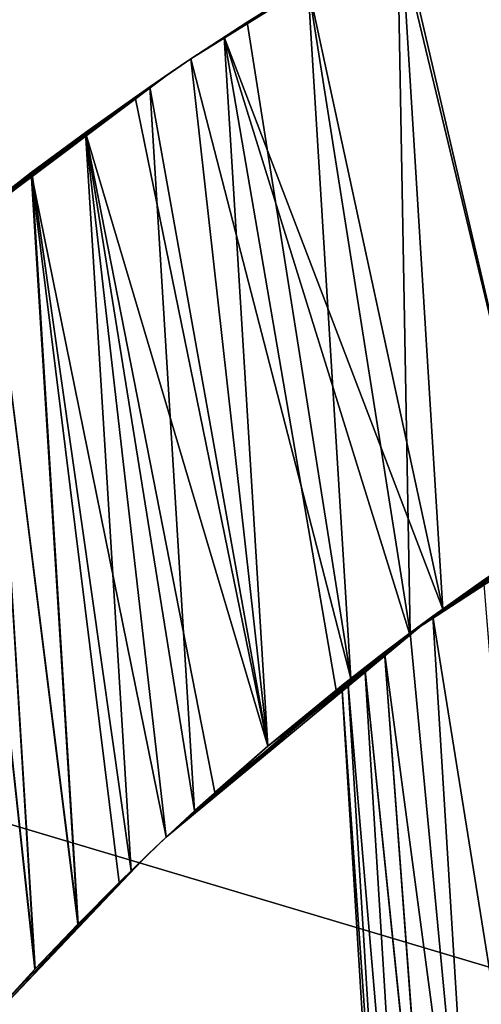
# Model space of a CAD drawing. Header units: millimetres. Extents: x 72 to 222, y 2 to 836.
# Tile 128 of 177: x 141.63 to 142.8, y 257.12 to 259.62. Entities that reach past the tile are written whole.
import ezdxf

# ---------------------------------------------------------------- set-up
doc = ezdxf.new("R2010")
doc.units = ezdxf.units.MM
doc.header["$LTSCALE"] = 25.4
doc.layers.get('0').update_dxf_attribs({"true_color": 0xff5454})

# ---------------------------------------------------------------- blocks, each defined once
blk = doc.blocks.new('MONO-I-GOLD-7714.STL')
at = {"color": 250, "true_color": 0x262626}
mesh = blk.add_polyface(dxfattribs=at)
corners = [(72.7735, 16.266, 58.9439), (71.7946, 252.4463, 58.9439), (71.7946, 22.4463, 58.9439), (72.7735, 258.6266, 58.9439), (75.6143, 10.6906, 58.9439), (75.6143, 264.202, 58.9439), (80.0389, 6.266, 58.9439), (80.0389, 268.6266, 58.9439), (85.6143, 3.4252, 58.9439), (85.6143, 271.4674, 58.9439), (91.7946, 2.4463, 58.9439), (91.7946, 272.4463, 58.9439), (201.7946, 2.4463, 58.9439), (141.7946, 252.4463, 58.9439), (142.4645, 249.9463, 58.9439), (144.2946, 248.1162, 58.9439), (146.7946, 247.4463, 58.9439), (149.2946, 248.1162, 58.9439), (151.1247, 249.9463, 58.9439), (151.7946, 252.4463, 58.9439), (144.2946, 256.7764, 58.9439), (201.7946, 272.4463, 58.9439), (142.4645, 254.9463, 58.9439), (146.7946, 257.4463, 58.9439), (149.2946, 256.7764, 58.9439), (151.1247, 254.9463, 58.9439), (207.975, 3.4252, 58.9439), (207.975, 271.4674, 58.9439), (213.5503, 6.266, 58.9439), (213.5503, 268.6266, 58.9439), (217.975, 10.6906, 58.9439), (217.975, 264.202, 58.9439), (220.8158, 16.266, 58.9439), (220.8158, 258.6266, 58.9439), (221.7946, 22.4463, 58.9439), (221.7946, 252.4463, 58.9439)]
mesh.append_faces([[corners[k] for k in face] for face in [(0, 1, 2), (33, 34, 35)]], dxfattribs={"vtx0": -1, "color": 250})
mesh.append_faces([[corners[k] for k in face] for face in [(1, 0, 3), (3, 4, 5), (5, 6, 7), (7, 8, 9), (9, 10, 11), (13, 12, 14), (14, 12, 15), (15, 12, 16), (16, 12, 17), (17, 12, 18), (18, 12, 19), (11, 20, 21), (20, 11, 22), (22, 11, 13), (21, 26, 27), (27, 28, 29), (29, 30, 31), (31, 32, 33)]], dxfattribs={"vtx0": -1, "vtx1": -1, "color": 250})
mesh.append_faces([[corners[k] for k in face] for face in [(11, 12, 13), (21, 19, 12)]], dxfattribs={"vtx0": -1, "vtx1": -1, "vtx2": -1, "color": 250})
mesh.append_faces([[corners[k] for k in face] for face in [(3, 0, 4), (5, 4, 6), (7, 6, 8), (9, 8, 10), (11, 10, 12), (21, 20, 23), (21, 23, 24), (21, 24, 25), (21, 25, 19), (21, 12, 26), (27, 26, 28), (29, 28, 30), (31, 30, 32), (33, 32, 34)]], dxfattribs={"vtx0": -1, "vtx2": -1, "color": 250})
mesh = blk.add_polyface(dxfattribs=at)
corners = [(72.7735, 258.6266, 55.9439), (71.7946, 22.4463, 55.9439), (71.7946, 252.4463, 55.9439), (72.7735, 16.266, 55.9439), (75.6143, 264.202, 55.9439), (75.6143, 10.6906, 55.9439), (80.0389, 268.6266, 55.9439), (80.0389, 6.266, 55.9439), (85.6143, 271.4674, 55.9439), (85.6143, 3.4252, 55.9439), (91.7946, 272.4463, 55.9439), (91.7946, 2.4463, 55.9439), (141.7946, 252.4463, 55.9439), (142.4645, 254.9463, 55.9439), (144.2946, 256.7764, 55.9439), (201.7946, 272.4463, 55.9439), (146.7946, 257.4463, 55.9439), (149.2946, 256.7764, 55.9439), (151.1247, 254.9463, 55.9439), (151.7946, 252.4463, 55.9439), (201.7946, 2.4463, 55.9439), (142.4645, 249.9463, 55.9439), (144.2946, 248.1162, 55.9439), (146.7946, 247.4463, 55.9439), (149.2946, 248.1162, 55.9439), (151.1247, 249.9463, 55.9439), (207.975, 271.4674, 55.9439), (207.975, 3.4252, 55.9439), (213.5503, 268.6266, 55.9439), (213.5503, 6.266, 55.9439), (217.975, 264.202, 55.9439), (217.975, 10.6906, 55.9439), (220.8158, 258.6266, 55.9439), (220.8158, 16.266, 55.9439), (221.7946, 252.4463, 55.9439), (221.7946, 22.4463, 55.9439)]
mesh.append_faces([[corners[k] for k in face] for face in [(0, 1, 2), (33, 34, 35)]], dxfattribs={"vtx0": -1, "color": 250})
mesh.append_faces([[corners[k] for k in face] for face in [(1, 0, 3), (3, 4, 5), (5, 6, 7), (7, 8, 9), (9, 10, 11), (12, 10, 13), (13, 10, 14), (14, 15, 16), (16, 15, 17), (17, 15, 18), (18, 15, 19), (20, 26, 27), (27, 28, 29), (29, 30, 31), (31, 32, 33)]], dxfattribs={"vtx0": -1, "vtx1": -1, "color": 250})
mesh.append_faces([[corners[k] for k in face] for face in [(11, 10, 12), (20, 19, 15)]], dxfattribs={"vtx0": -1, "vtx1": -1, "vtx2": -1, "color": 250})
mesh.append_faces([[corners[k] for k in face] for face in [(3, 0, 4), (5, 4, 6), (7, 6, 8), (9, 8, 10), (14, 10, 15), (12, 20, 11), (20, 12, 21), (20, 21, 22), (20, 22, 23), (20, 23, 24), (20, 24, 25), (20, 25, 19), (20, 15, 26), (27, 26, 28), (29, 28, 30), (31, 30, 32), (33, 32, 34)]], dxfattribs={"vtx0": -1, "vtx2": -1, "color": 250})
at = {"color": 18, "true_color": 0x000000}
mesh = blk.add_polyface(dxfattribs=at)
corners = [(142.8539, 259.9876, 102.5465), (142.5878, 259.8425, 102.2605), (142.9583, 258.2997, 102.5465)]
mesh.append_faces([[corners[k] for k in face] for face in [(0, 1, 2)]], dxfattribs={"color": 18})
mesh = blk.add_polyface(dxfattribs=at)
corners = [(142.8357, 259.9781, 95.3594), (142.9574, 258.2992, 95.3421), (142.5964, 259.8474, 95.6172)]
mesh.append_faces([[corners[k] for k in face] for face in [(0, 1, 2)]], dxfattribs={"color": 18})
mesh = blk.add_polyface(dxfattribs=at)
corners = [(142.5964, 259.8474, 95.6172), (142.703, 258.1242, 95.6172), (142.361, 259.7088, 95.9125)]
mesh.append_faces([[corners[k] for k in face] for face in [(0, 1, 2)]], dxfattribs={"color": 18})
mesh = blk.add_polyface(dxfattribs=at)
corners = [(142.5964, 259.8474, 95.6172), (142.9574, 258.2992, 95.3421), (142.703, 258.1242, 95.6172)]
mesh.append_faces([[corners[k] for k in face] for face in [(0, 1, 2)]], dxfattribs={"color": 18})
mesh = blk.add_polyface(dxfattribs=at)
corners = [(142.5878, 259.8425, 102.2605), (142.3608, 259.7087, 101.975), (142.6206, 258.064, 102.1715)]
mesh.append_faces([[corners[k] for k in face] for face in [(0, 1, 2)]], dxfattribs={"color": 18})
mesh = blk.add_polyface(dxfattribs=at)
corners = [(142.5878, 259.8425, 102.2605), (142.6206, 258.064, 102.1715), (142.9583, 258.2997, 102.5465)]
mesh.append_faces([[corners[k] for k in face] for face in [(0, 1, 2)]], dxfattribs={"color": 18})
mesh = blk.add_polyface(dxfattribs=at)
corners = [(142.5175, 259.8021, 98.5565), (142.1483, 259.5746, 96.226), (142.0643, 259.5192, 96.3658)]
mesh.append_faces([[corners[k] for k in face] for face in [(0, 1, 2)]], dxfattribs={"color": 18})
mesh = blk.add_polyface(dxfattribs=at)
corners = [(142.2071, 259.6126, 101.7536), (142.5175, 259.8021, 98.5565), (142.0643, 259.5192, 96.3658)]
mesh.append_faces([[corners[k] for k in face] for face in [(0, 1, 2)]], dxfattribs={"color": 18})
mesh = blk.add_polyface(dxfattribs=at)
corners = [(142.5175, 259.8021, 98.5565), (142.361, 259.7088, 95.9125), (142.1483, 259.5746, 96.226)]
mesh.append_faces([[corners[k] for k in face] for face in [(0, 1, 2)]], dxfattribs={"color": 18})
mesh = blk.add_polyface(dxfattribs=at)
corners = [(142.3608, 259.7087, 101.975), (142.5175, 259.8021, 98.5565), (142.2071, 259.6126, 101.7536)]
mesh.append_faces([[corners[k] for k in face] for face in [(0, 1, 2)]], dxfattribs={"color": 18})
mesh = blk.add_polyface(dxfattribs=at)
corners = [(142.361, 259.7088, 95.9125), (142.703, 258.1242, 95.6172), (142.1483, 259.5746, 96.226)]
mesh.append_faces([[corners[k] for k in face] for face in [(0, 1, 2)]], dxfattribs={"color": 18})
mesh = blk.add_polyface(dxfattribs=at)
corners = [(142.3608, 259.7087, 101.975), (142.2071, 259.6126, 101.7536), (142.4697, 257.9486, 101.975)]
mesh.append_faces([[corners[k] for k in face] for face in [(0, 1, 2)]], dxfattribs={"color": 18})
mesh = blk.add_polyface(dxfattribs=at)
corners = [(142.3608, 259.7087, 101.975), (142.4697, 257.9486, 101.975), (142.6206, 258.064, 102.1715)]
mesh.append_faces([[corners[k] for k in face] for face in [(0, 1, 2)]], dxfattribs={"color": 18})
mesh = blk.add_polyface(dxfattribs=at)
corners = [(142.2071, 259.6126, 101.7536), (142.0643, 259.5192, 101.5219), (142.4697, 257.9486, 101.975)]
mesh.append_faces([[corners[k] for k in face] for face in [(0, 1, 2)]], dxfattribs={"color": 18})
mesh = blk.add_polyface(dxfattribs=at)
corners = [(142.2071, 259.6126, 101.7536), (142.0643, 259.5192, 96.3658), (142.0643, 259.5192, 101.5219)]
mesh.append_faces([[corners[k] for k in face] for face in [(0, 1, 2)]], dxfattribs={"color": 18})
mesh = blk.add_polyface(dxfattribs=at)
corners = [(142.1483, 259.5746, 96.226), (142.2595, 257.7767, 96.226), (142.0643, 259.5192, 96.3658)]
mesh.append_faces([[corners[k] for k in face] for face in [(0, 1, 2)]], dxfattribs={"color": 18})
mesh = blk.add_polyface(dxfattribs=at)
corners = [(142.1483, 259.5746, 96.226), (142.703, 258.1242, 95.6172), (142.6184, 258.0623, 95.7189)]
mesh.append_faces([[corners[k] for k in face] for face in [(0, 1, 2)]], dxfattribs={"color": 18})
mesh = blk.add_polyface(dxfattribs=at)
corners = [(142.1483, 259.5746, 96.226), (142.4323, 257.919, 95.9648), (142.2595, 257.7767, 96.226)]
mesh.append_faces([[corners[k] for k in face] for face in [(0, 1, 2)]], dxfattribs={"color": 18})
mesh = blk.add_polyface(dxfattribs=at)
corners = [(142.1483, 259.5746, 96.226), (142.6184, 258.0623, 95.7189), (142.4323, 257.919, 95.9648)]
mesh.append_faces([[corners[k] for k in face] for face in [(0, 1, 2)]], dxfattribs={"color": 18})
mesh = blk.add_polyface(dxfattribs=at)
corners = [(142.0643, 259.5192, 96.3658), (142.2595, 257.7767, 96.226), (141.9231, 259.4227, 96.6273)]
mesh.append_faces([[corners[k] for k in face] for face in [(0, 1, 2)]], dxfattribs={"color": 18})
mesh = blk.add_polyface(dxfattribs=at)
corners = [(142.0121, 259.4839, 98.8491), (142.0643, 259.5192, 96.3658), (141.9231, 259.4227, 96.6273)]
mesh.append_faces([[corners[k] for k in face] for face in [(0, 1, 2)]], dxfattribs={"color": 18})
mesh = blk.add_polyface(dxfattribs=at)
corners = [(142.0643, 259.5192, 101.5219), (141.9601, 259.4483, 101.3325), (142.2597, 257.7769, 101.6619)]
mesh.append_faces([[corners[k] for k in face] for face in [(0, 1, 2)]], dxfattribs={"color": 18})
mesh = blk.add_polyface(dxfattribs=at)
corners = [(142.0643, 259.5192, 101.5219), (142.0121, 259.4839, 98.8491), (141.9601, 259.4483, 101.3325)]
mesh.append_faces([[corners[k] for k in face] for face in [(0, 1, 2)]], dxfattribs={"color": 18})
mesh = blk.add_polyface(dxfattribs=at)
corners = [(142.0643, 259.5192, 101.5219), (142.0643, 259.5192, 96.3658), (142.0121, 259.4839, 98.8491)]
mesh.append_faces([[corners[k] for k in face] for face in [(0, 1, 2)]], dxfattribs={"color": 18})
mesh = blk.add_polyface(dxfattribs=at)
corners = [(142.0643, 259.5192, 101.5219), (142.2597, 257.7769, 101.6619), (142.4697, 257.9486, 101.975)]
mesh.append_faces([[corners[k] for k in face] for face in [(0, 1, 2)]], dxfattribs={"color": 18})
mesh = blk.add_polyface(dxfattribs=at)
corners = [(141.4102, 259.0349, 99.5184), (142.0121, 259.4839, 98.8491), (141.3821, 259.0118, 99.1354)]
mesh.append_faces([[corners[k] for k in face] for face in [(0, 1, 2)]], dxfattribs={"color": 18})
mesh = blk.add_polyface(dxfattribs=at)
corners = [(141.3821, 259.0118, 99.1354), (142.0121, 259.4839, 98.8491), (141.3822, 259.0119, 98.7509)]
mesh.append_faces([[corners[k] for k in face] for face in [(0, 1, 2)]], dxfattribs={"color": 18})
mesh = blk.add_polyface(dxfattribs=at)
corners = [(142.0121, 259.4839, 98.8491), (141.4101, 259.0348, 98.3704), (141.3822, 259.0119, 98.7509)]
mesh.append_faces([[corners[k] for k in face] for face in [(0, 1, 2)]], dxfattribs={"color": 18})
mesh = blk.add_polyface(dxfattribs=at)
corners = [(141.4659, 259.08, 97.9914), (142.0121, 259.4839, 98.8491), (141.5492, 259.1461, 97.6189), (141.4101, 259.0348, 98.3704)]
mesh.append_faces([[corners[k] for k in face] for face in [(0, 1, 2), (1, 0, 3)]], dxfattribs={"vtx0": -1, "color": 18})
mesh = blk.add_polyface(dxfattribs=at)
corners = [(141.4102, 259.0349, 99.5184), (141.5495, 259.1463, 100.27), (142.0121, 259.4839, 98.8491), (141.4659, 259.08, 99.8958)]
mesh.append_faces([[corners[k] for k in face] for face in [(0, 1, 2), (1, 0, 3)]], dxfattribs={"vtx0": -1, "color": 18})
mesh = blk.add_polyface(dxfattribs=at)
corners = [(142.0121, 259.4839, 98.8491), (141.6608, 259.232, 97.2506), (141.5492, 259.1461, 97.6189)]
mesh.append_faces([[corners[k] for k in face] for face in [(0, 1, 2)]], dxfattribs={"color": 18})
mesh = blk.add_polyface(dxfattribs=at)
corners = [(141.6597, 259.2311, 100.6339), (142.0121, 259.4839, 98.8491), (141.5495, 259.1463, 100.27)]
mesh.append_faces([[corners[k] for k in face] for face in [(0, 1, 2)]], dxfattribs={"color": 18})
mesh = blk.add_polyface(dxfattribs=at)
corners = [(141.7974, 259.3332, 100.9903), (142.0121, 259.4839, 98.8491), (141.6597, 259.2311, 100.6339)]
mesh.append_faces([[corners[k] for k in face] for face in [(0, 1, 2)]], dxfattribs={"color": 18})
mesh = blk.add_polyface(dxfattribs=at)
corners = [(142.0121, 259.4839, 98.8491), (141.7969, 259.3328, 96.8985), (141.6608, 259.232, 97.2506)]
mesh.append_faces([[corners[k] for k in face] for face in [(0, 1, 2)]], dxfattribs={"color": 18})
mesh = blk.add_polyface(dxfattribs=at)
corners = [(142.0121, 259.4839, 98.8491), (141.9231, 259.4227, 96.6273), (141.7969, 259.3328, 96.8985)]
mesh.append_faces([[corners[k] for k in face] for face in [(0, 1, 2)]], dxfattribs={"color": 18})
mesh = blk.add_polyface(dxfattribs=at)
corners = [(141.9601, 259.4483, 101.3325), (142.0121, 259.4839, 98.8491), (141.7974, 259.3332, 100.9903)]
mesh.append_faces([[corners[k] for k in face] for face in [(0, 1, 2)]], dxfattribs={"color": 18})
mesh = blk.add_polyface(dxfattribs=at)
corners = [(141.9601, 259.4483, 101.3325), (141.7974, 259.3332, 100.9903), (142.0736, 257.6127, 101.3325)]
mesh.append_faces([[corners[k] for k in face] for face in [(0, 1, 2)]], dxfattribs={"color": 18})
mesh = blk.add_polyface(dxfattribs=at)
corners = [(141.9601, 259.4483, 101.3325), (142.0736, 257.6127, 101.3325), (142.2597, 257.7769, 101.6619)]
mesh.append_faces([[corners[k] for k in face] for face in [(0, 1, 2)]], dxfattribs={"color": 18})
mesh = blk.add_polyface(dxfattribs=at)
corners = [(141.9231, 259.4227, 96.6273), (142.2595, 257.7767, 96.226), (141.7969, 259.3328, 96.8985)]
mesh.append_faces([[corners[k] for k in face] for face in [(0, 1, 2)]], dxfattribs={"color": 18})
mesh = blk.add_polyface(dxfattribs=at)
corners = [(141.7974, 259.3332, 100.9903), (141.6597, 259.2311, 100.6339), (142.0014, 257.5458, 101.1867)]
mesh.append_faces([[corners[k] for k in face] for face in [(0, 1, 2)]], dxfattribs={"color": 18})
mesh = blk.add_polyface(dxfattribs=at)
corners = [(141.6608, 259.232, 97.2506), (141.9127, 257.461, 96.8985), (141.7783, 257.3265, 97.2518), (141.7969, 259.3328, 96.8985)]
mesh.append_faces([[corners[k] for k in face] for face in [(0, 1, 2), (1, 0, 3)]], dxfattribs={"vtx0": -1, "color": 18})
mesh = blk.add_polyface(dxfattribs=at)
corners = [(141.7969, 259.3328, 96.8985), (142.2595, 257.7767, 96.226), (142.1249, 257.6591, 96.4584)]
mesh.append_faces([[corners[k] for k in face] for face in [(0, 1, 2)]], dxfattribs={"color": 18})
mesh = blk.add_polyface(dxfattribs=at)
corners = [(141.7969, 259.3328, 96.8985), (142.1249, 257.6591, 96.4584), (142.0014, 257.5458, 96.701)]
mesh.append_faces([[corners[k] for k in face] for face in [(0, 1, 2)]], dxfattribs={"color": 18})
mesh = blk.add_polyface(dxfattribs=at)
corners = [(141.7969, 259.3328, 96.8985), (142.0014, 257.5458, 96.701), (141.9127, 257.461, 96.8985)]
mesh.append_faces([[corners[k] for k in face] for face in [(0, 1, 2)]], dxfattribs={"color": 18})
mesh = blk.add_polyface(dxfattribs=at)
corners = [(141.7974, 259.3332, 100.9903), (142.0014, 257.5458, 101.1867), (142.0736, 257.6127, 101.3325)]
mesh.append_faces([[corners[k] for k in face] for face in [(0, 1, 2)]], dxfattribs={"color": 18})
mesh = blk.add_polyface(dxfattribs=at)
corners = [(141.5492, 259.1461, 97.6189), (141.7783, 257.3265, 97.2518), (141.6689, 257.2115, 97.6189), (141.6608, 259.232, 97.2506)]
mesh.append_faces([[corners[k] for k in face] for face in [(0, 1, 2), (1, 0, 3)]], dxfattribs={"vtx0": -1, "color": 18})
mesh = blk.add_polyface(dxfattribs=at)
corners = [(141.7776, 257.3258, 100.6339), (141.5495, 259.1463, 100.27), (141.6692, 257.2119, 100.2701), (141.6597, 259.2311, 100.6339)]
mesh.append_faces([[corners[k] for k in face] for face in [(0, 1, 2), (1, 0, 3)]], dxfattribs={"vtx0": -1, "color": 18})
mesh = blk.add_polyface(dxfattribs=at)
corners = [(141.6597, 259.2311, 100.6339), (141.7776, 257.3258, 100.6339), (141.8824, 257.4313, 100.9162)]
mesh.append_faces([[corners[k] for k in face] for face in [(0, 1, 2)]], dxfattribs={"color": 18})
mesh = blk.add_polyface(dxfattribs=at)
corners = [(141.6597, 259.2311, 100.6339), (141.8824, 257.4313, 100.9162), (142.0014, 257.5458, 101.1867)]
mesh.append_faces([[corners[k] for k in face] for face in [(0, 1, 2)]], dxfattribs={"color": 18})
mesh = blk.add_polyface(dxfattribs=at)
corners = [(141.6692, 257.2119, 100.2701), (141.4659, 259.08, 99.8958), (141.587, 257.1218, 99.8958), (141.5495, 259.1463, 100.27)]
mesh.append_faces([[corners[k] for k in face] for face in [(0, 1, 2), (1, 0, 3)]], dxfattribs={"vtx0": -1, "color": 18})
mesh = blk.add_polyface(dxfattribs=at)
corners = [(141.4659, 259.08, 97.9914), (141.6689, 257.2115, 97.6189), (141.5875, 257.1224, 97.9889), (141.5492, 259.1461, 97.6189)]
mesh.append_faces([[corners[k] for k in face] for face in [(0, 1, 2), (1, 0, 3)]], dxfattribs={"vtx0": -1, "color": 18})
mesh = blk.add_polyface(dxfattribs=at)
corners = [(143.3473, 258.537, 96.3727), (142.6184, 258.0623, 95.7189), (142.703, 258.1242, 95.6172)]
mesh.append_faces([[corners[k] for k in face] for face in [(0, 1, 2)]], dxfattribs={"color": 18})
mesh = blk.add_polyface(dxfattribs=at)
corners = [(143.1196, 258.4023, 96.683), (142.6184, 258.0623, 95.7189), (143.3473, 258.537, 96.3727)]
mesh.append_faces([[corners[k] for k in face] for face in [(0, 1, 2)]], dxfattribs={"color": 18})
mesh = blk.add_polyface(dxfattribs=at)
corners = [(143.3473, 258.537, 96.3727), (142.703, 258.1242, 95.6172), (142.9574, 258.2992, 95.3421)]
mesh.append_faces([[corners[k] for k in face] for face in [(0, 1, 2)]], dxfattribs={"color": 18})
at = {"color": 250, "true_color": 0x262626}
mesh = blk.add_polyface(dxfattribs=at)
corners = [(141.4232, 255.1199, 58.9439), (141.7935, 249.1313, 58.9439), (140.8061, 252.076, 58.9439), (143.4796, 257.4474, 58.9439), (144.1211, 247.0749, 58.9439), (146.4243, 258.4349, 58.9439), (147.165, 246.4577, 58.9439), (149.4682, 257.8177, 58.9439), (150.1096, 247.4452, 58.9439), (151.7957, 255.7613, 58.9439), (152.166, 249.7728, 58.9439), (152.7832, 252.8167, 58.9439)]
mesh.append_faces([[corners[k] for k in face] for face in [(0, 1, 2), (10, 9, 11)]], dxfattribs={"vtx0": -1, "color": 250})
mesh.append_faces([[corners[k] for k in face] for face in [(1, 3, 4), (4, 5, 6), (6, 7, 8), (8, 9, 10)]], dxfattribs={"vtx0": -1, "vtx1": -1, "color": 250})
mesh.append_faces([[corners[k] for k in face] for face in [(1, 0, 3), (4, 3, 5), (6, 5, 7), (8, 7, 9)]], dxfattribs={"vtx0": -1, "vtx2": -1, "color": 250})
at = {"color": 18, "true_color": 0x000000}
mesh = blk.add_polyface(dxfattribs=at)
corners = [(142.9612, 258.3017, 96.9439), (142.6184, 258.0623, 95.7189), (143.1196, 258.4023, 96.683)]
mesh.append_faces([[corners[k] for k in face] for face in [(0, 1, 2)]], dxfattribs={"color": 18})
mesh = blk.add_polyface(dxfattribs=at)
corners = [(142.6206, 258.064, 102.1715), (142.9612, 258.3017, 100.9439), (143.1184, 258.4016, 101.2029)]
mesh.append_faces([[corners[k] for k in face] for face in [(0, 1, 2)]], dxfattribs={"color": 18})
mesh = blk.add_polyface(dxfattribs=at)
corners = [(142.9583, 258.2997, 102.5465), (142.6206, 258.064, 102.1715), (143.1184, 258.4016, 101.2029)]
mesh.append_faces([[corners[k] for k in face] for face in [(0, 1, 2)]], dxfattribs={"color": 18})
mesh = blk.add_polyface(dxfattribs=at)
corners = [(142.8065, 258.1974, 97.2527), (142.6184, 258.0623, 95.7189), (142.9612, 258.3017, 96.9439)]
mesh.append_faces([[corners[k] for k in face] for face in [(0, 1, 2)]], dxfattribs={"color": 18})
mesh = blk.add_polyface(dxfattribs=at)
corners = [(142.6206, 258.064, 102.1715), (142.8071, 258.1978, 100.6364), (142.9612, 258.3017, 100.9439)]
mesh.append_faces([[corners[k] for k in face] for face in [(0, 1, 2)]], dxfattribs={"color": 18})
mesh = blk.add_polyface(dxfattribs=at)
corners = [(142.6781, 258.1062, 97.5758), (142.6184, 258.0623, 95.7189), (142.8065, 258.1974, 97.2527)]
mesh.append_faces([[corners[k] for k in face] for face in [(0, 1, 2)]], dxfattribs={"color": 18})
mesh = blk.add_polyface(dxfattribs=at)
corners = [(142.6206, 258.064, 102.1715), (142.6781, 258.1062, 100.3119), (142.8071, 258.1978, 100.6364)]
mesh.append_faces([[corners[k] for k in face] for face in [(0, 1, 2)]], dxfattribs={"color": 18})
mesh = blk.add_polyface(dxfattribs=at)
corners = [(142.8071, 258.1978, 100.6364), (142.6781, 258.1062, 100.3119), (142.9542, 256.3825, 100.7088)]
mesh.append_faces([[corners[k] for k in face] for face in [(0, 1, 2)]], dxfattribs={"color": 18})
mesh = blk.add_polyface(dxfattribs=at)
corners = [(142.8065, 258.1974, 97.2527), (142.9542, 256.3825, 97.1789), (142.6781, 258.1062, 97.5758)]
mesh.append_faces([[corners[k] for k in face] for face in [(0, 1, 2)]], dxfattribs={"color": 18})
mesh = blk.add_polyface(dxfattribs=at)
corners = [(142.5554, 258.0149, 97.9993), (142.0014, 257.5458, 96.701), (142.6781, 258.1062, 97.5758)]
mesh.append_faces([[corners[k] for k in face] for face in [(0, 1, 2)]], dxfattribs={"color": 18})
mesh = blk.add_polyface(dxfattribs=at)
corners = [(142.6781, 258.1062, 97.5758), (142.0014, 257.5458, 96.701), (142.1249, 257.6591, 96.4584)]
mesh.append_faces([[corners[k] for k in face] for face in [(0, 1, 2)]], dxfattribs={"color": 18})
mesh = blk.add_polyface(dxfattribs=at)
corners = [(142.6781, 258.1062, 97.5758), (142.1249, 257.6591, 96.4584), (142.2595, 257.7767, 96.226)]
mesh.append_faces([[corners[k] for k in face] for face in [(0, 1, 2)]], dxfattribs={"color": 18})
mesh = blk.add_polyface(dxfattribs=at)
corners = [(142.6781, 258.1062, 97.5758), (142.2595, 257.7767, 96.226), (142.4323, 257.919, 95.9648)]
mesh.append_faces([[corners[k] for k in face] for face in [(0, 1, 2)]], dxfattribs={"color": 18})
mesh = blk.add_polyface(dxfattribs=at)
corners = [(142.6781, 258.1062, 97.5758), (142.4323, 257.919, 95.9648), (142.6184, 258.0623, 95.7189)]
mesh.append_faces([[corners[k] for k in face] for face in [(0, 1, 2)]], dxfattribs={"color": 18})
mesh = blk.add_polyface(dxfattribs=at)
corners = [(142.6781, 258.1062, 97.5758), (142.7947, 256.2204, 97.5758), (142.5554, 258.0149, 97.9993)]
mesh.append_faces([[corners[k] for k in face] for face in [(0, 1, 2)]], dxfattribs={"color": 18})
mesh = blk.add_polyface(dxfattribs=at)
corners = [(142.6206, 258.064, 102.1715), (142.6206, 258.064, 100.1345), (142.6781, 258.1062, 100.3119)]
mesh.append_faces([[corners[k] for k in face] for face in [(0, 1, 2)]], dxfattribs={"color": 18})
mesh = blk.add_polyface(dxfattribs=at)
corners = [(142.6781, 258.1062, 100.3119), (142.6206, 258.064, 100.1345), (142.7947, 256.2204, 100.3119)]
mesh.append_faces([[corners[k] for k in face] for face in [(0, 1, 2)]], dxfattribs={"color": 18})
mesh = blk.add_polyface(dxfattribs=at)
corners = [(142.6781, 258.1062, 100.3119), (142.7947, 256.2204, 100.3119), (142.9542, 256.3825, 100.7088)]
mesh.append_faces([[corners[k] for k in face] for face in [(0, 1, 2)]], dxfattribs={"color": 18})
mesh = blk.add_polyface(dxfattribs=at)
corners = [(142.6781, 258.1062, 97.5758), (142.9542, 256.3825, 97.1789), (142.7947, 256.2204, 97.5758)]
mesh.append_faces([[corners[k] for k in face] for face in [(0, 1, 2)]], dxfattribs={"color": 18})
mesh = blk.add_polyface(dxfattribs=at)
corners = [(142.0736, 257.6127, 101.3325), (142.5553, 258.0149, 99.8884), (142.6206, 258.064, 100.1345)]
mesh.append_faces([[corners[k] for k in face] for face in [(0, 1, 2)]], dxfattribs={"color": 18})
mesh = blk.add_polyface(dxfattribs=at)
corners = [(142.2597, 257.7769, 101.6619), (142.0736, 257.6127, 101.3325), (142.6206, 258.064, 100.1345)]
mesh.append_faces([[corners[k] for k in face] for face in [(0, 1, 2)]], dxfattribs={"color": 18})
mesh = blk.add_polyface(dxfattribs=at)
corners = [(142.4697, 257.9486, 101.975), (142.2597, 257.7769, 101.6619), (142.6206, 258.064, 100.1345)]
mesh.append_faces([[corners[k] for k in face] for face in [(0, 1, 2)]], dxfattribs={"color": 18})
mesh = blk.add_polyface(dxfattribs=at)
corners = [(142.6206, 258.064, 102.1715), (142.4697, 257.9486, 101.975), (142.6206, 258.064, 100.1345)]
mesh.append_faces([[corners[k] for k in face] for face in [(0, 1, 2)]], dxfattribs={"color": 18})
mesh = blk.add_polyface(dxfattribs=at)
corners = [(142.6206, 258.064, 100.1345), (142.5553, 258.0149, 99.8884), (142.7947, 256.2204, 100.3119)]
mesh.append_faces([[corners[k] for k in face] for face in [(0, 1, 2)]], dxfattribs={"color": 18})
mesh = blk.add_polyface(dxfattribs=at)
corners = [(142.5053, 257.9764, 98.2493), (142.0014, 257.5458, 96.701), (142.5554, 258.0149, 97.9993)]
mesh.append_faces([[corners[k] for k in face] for face in [(0, 1, 2)]], dxfattribs={"color": 18})
mesh = blk.add_polyface(dxfattribs=at)
corners = [(142.0014, 257.5458, 101.1867), (142.5053, 257.9764, 99.6385), (142.5553, 258.0149, 99.8884)]
mesh.append_faces([[corners[k] for k in face] for face in [(0, 1, 2)]], dxfattribs={"color": 18})
mesh = blk.add_polyface(dxfattribs=at)
corners = [(142.0736, 257.6127, 101.3325), (142.0014, 257.5458, 101.1867), (142.5553, 258.0149, 99.8884)]
mesh.append_faces([[corners[k] for k in face] for face in [(0, 1, 2)]], dxfattribs={"color": 18})
mesh = blk.add_polyface(dxfattribs=at)
corners = [(142.5553, 258.0149, 99.8884), (142.5053, 257.9764, 99.6385), (142.6971, 256.1143, 99.9829)]
mesh.append_faces([[corners[k] for k in face] for face in [(0, 1, 2)]], dxfattribs={"color": 18})
mesh = blk.add_polyface(dxfattribs=at)
corners = [(142.5554, 258.0149, 97.9993), (142.6966, 256.1137, 97.9068), (142.5053, 257.9764, 98.2493)]
mesh.append_faces([[corners[k] for k in face] for face in [(0, 1, 2)]], dxfattribs={"color": 18})
mesh = blk.add_polyface(dxfattribs=at)
corners = [(142.5553, 258.0149, 99.8884), (142.6971, 256.1143, 99.9829), (142.7947, 256.2204, 100.3119)]
mesh.append_faces([[corners[k] for k in face] for face in [(0, 1, 2)]], dxfattribs={"color": 18})
mesh = blk.add_polyface(dxfattribs=at)
corners = [(142.5554, 258.0149, 97.9993), (142.7947, 256.2204, 97.5758), (142.6966, 256.1137, 97.9068)]
mesh.append_faces([[corners[k] for k in face] for face in [(0, 1, 2)]], dxfattribs={"color": 18})
mesh = blk.add_polyface(dxfattribs=at)
corners = [(142.4619, 257.9424, 98.594), (142.0014, 257.5458, 96.701), (142.5053, 257.9764, 98.2493)]
mesh.append_faces([[corners[k] for k in face] for face in [(0, 1, 2)]], dxfattribs={"color": 18})
mesh = blk.add_polyface(dxfattribs=at)
corners = [(142.0014, 257.5458, 101.1867), (142.4619, 257.9425, 99.2946), (142.5053, 257.9764, 99.6385)]
mesh.append_faces([[corners[k] for k in face] for face in [(0, 1, 2)]], dxfattribs={"color": 18})
mesh = blk.add_polyface(dxfattribs=at)
corners = [(142.4619, 257.9424, 98.594), (142.6255, 256.0327, 98.2493), (142.583, 255.9828, 98.5943), (142.5053, 257.9764, 98.2493)]
mesh.append_faces([[corners[k] for k in face] for face in [(0, 1, 2), (1, 0, 3)]], dxfattribs={"vtx0": -1, "color": 18})
mesh = blk.add_polyface(dxfattribs=at)
corners = [(142.6255, 256.0327, 99.6385), (142.4619, 257.9425, 99.2946), (142.5829, 255.9827, 99.2924), (142.5053, 257.9764, 99.6385)]
mesh.append_faces([[corners[k] for k in face] for face in [(0, 1, 2), (1, 0, 3)]], dxfattribs={"vtx0": -1, "color": 18})
mesh = blk.add_polyface(dxfattribs=at)
corners = [(142.5053, 257.9764, 98.2493), (142.6966, 256.1137, 97.9068), (142.6255, 256.0327, 98.2493)]
mesh.append_faces([[corners[k] for k in face] for face in [(0, 1, 2)]], dxfattribs={"color": 18})
mesh = blk.add_polyface(dxfattribs=at)
corners = [(142.5053, 257.9764, 99.6385), (142.6255, 256.0327, 99.6385), (142.6971, 256.1143, 99.9829)]
mesh.append_faces([[corners[k] for k in face] for face in [(0, 1, 2)]], dxfattribs={"color": 18})
mesh = blk.add_polyface(dxfattribs=at)
corners = [(142.0014, 257.5458, 101.1867), (142.4472, 257.9308, 98.9439), (142.4619, 257.9425, 99.2946)]
mesh.append_faces([[corners[k] for k in face] for face in [(0, 1, 2)]], dxfattribs={"color": 18})
mesh = blk.add_polyface(dxfattribs=at)
corners = [(142.4472, 257.9308, 98.9439), (142.0014, 257.5458, 96.701), (142.4619, 257.9424, 98.594)]
mesh.append_faces([[corners[k] for k in face] for face in [(0, 1, 2)]], dxfattribs={"color": 18})
mesh = blk.add_polyface(dxfattribs=at)
corners = [(142.0014, 257.5458, 101.1867), (142.0014, 257.5458, 96.701), (142.4472, 257.9308, 98.9439)]
mesh.append_faces([[corners[k] for k in face] for face in [(0, 1, 2)]], dxfattribs={"color": 18})
mesh = blk.add_polyface(dxfattribs=at)
corners = [(142.5829, 255.9827, 99.2924), (142.4472, 257.9308, 98.9439), (142.5687, 255.9657, 98.9439), (142.4619, 257.9425, 99.2946)]
mesh.append_faces([[corners[k] for k in face] for face in [(0, 1, 2), (1, 0, 3)]], dxfattribs={"vtx0": -1, "color": 18})
mesh = blk.add_polyface(dxfattribs=at)
corners = [(142.4472, 257.9308, 98.9439), (142.583, 255.9828, 98.5943), (142.5687, 255.9657, 98.9439), (142.4619, 257.9424, 98.594)]
mesh.append_faces([[corners[k] for k in face] for face in [(0, 1, 2), (1, 0, 3)]], dxfattribs={"vtx0": -1, "color": 18})
mesh = blk.add_polyface(dxfattribs=at)
corners = [(142.0014, 257.5458, 101.1867), (141.8824, 257.4313, 100.9162), (141.9568, 257.5036, 99.0426)]
mesh.append_faces([[corners[k] for k in face] for face in [(0, 1, 2)]], dxfattribs={"color": 18})
mesh = blk.add_polyface(dxfattribs=at)
corners = [(141.9568, 257.5036, 99.0426), (141.9127, 257.461, 96.8985), (142.0014, 257.5458, 96.701)]
mesh.append_faces([[corners[k] for k in face] for face in [(0, 1, 2)]], dxfattribs={"color": 18})
mesh = blk.add_polyface(dxfattribs=at)
corners = [(142.0014, 257.5458, 101.1867), (141.9568, 257.5036, 99.0426), (142.0014, 257.5458, 96.701)]
mesh.append_faces([[corners[k] for k in face] for face in [(0, 1, 2)]], dxfattribs={"color": 18})
mesh = blk.add_polyface(dxfattribs=at)
corners = [(141.9568, 257.5036, 99.0426), (141.5048, 257.0287, 98.7515), (141.5322, 257.0601, 98.3704)]
mesh.append_faces([[corners[k] for k in face] for face in [(0, 1, 2)]], dxfattribs={"color": 18})
mesh = blk.add_polyface(dxfattribs=at)
corners = [(141.9568, 257.5036, 99.0426), (141.5325, 257.0605, 99.5202), (141.5048, 257.0286, 99.1354)]
mesh.append_faces([[corners[k] for k in face] for face in [(0, 1, 2)]], dxfattribs={"color": 18})
mesh = blk.add_polyface(dxfattribs=at)
corners = [(141.9568, 257.5036, 99.0426), (141.5048, 257.0286, 99.1354), (141.5048, 257.0287, 98.7515)]
mesh.append_faces([[corners[k] for k in face] for face in [(0, 1, 2)]], dxfattribs={"color": 18})
mesh = blk.add_polyface(dxfattribs=at)
corners = [(141.9568, 257.5036, 99.0426), (141.5322, 257.0601, 98.3704), (141.5875, 257.1224, 97.9889)]
mesh.append_faces([[corners[k] for k in face] for face in [(0, 1, 2)]], dxfattribs={"color": 18})
mesh = blk.add_polyface(dxfattribs=at)
corners = [(141.9568, 257.5036, 99.0426), (141.587, 257.1218, 99.8958), (141.5325, 257.0605, 99.5202), (141.6692, 257.2119, 100.2701)]
mesh.append_faces([[corners[k] for k in face] for face in [(0, 1, 2), (1, 0, 3)]], dxfattribs={"vtx0": -1, "color": 18})
mesh = blk.add_polyface(dxfattribs=at)
corners = [(141.9568, 257.5036, 99.0426), (141.5875, 257.1224, 97.9889), (141.6689, 257.2115, 97.6189)]
mesh.append_faces([[corners[k] for k in face] for face in [(0, 1, 2)]], dxfattribs={"color": 18})
mesh = blk.add_polyface(dxfattribs=at)
corners = [(141.9568, 257.5036, 99.0426), (141.6689, 257.2115, 97.6189), (141.7783, 257.3265, 97.2518)]
mesh.append_faces([[corners[k] for k in face] for face in [(0, 1, 2)]], dxfattribs={"color": 18})
mesh = blk.add_polyface(dxfattribs=at)
corners = [(141.9568, 257.5036, 99.0426), (141.7776, 257.3258, 100.6339), (141.6692, 257.2119, 100.2701)]
mesh.append_faces([[corners[k] for k in face] for face in [(0, 1, 2)]], dxfattribs={"color": 18})
mesh = blk.add_polyface(dxfattribs=at)
corners = [(141.9568, 257.5036, 99.0426), (141.8824, 257.4313, 100.9162), (141.7776, 257.3258, 100.6339)]
mesh.append_faces([[corners[k] for k in face] for face in [(0, 1, 2)]], dxfattribs={"color": 18})
mesh = blk.add_polyface(dxfattribs=at)
corners = [(141.9568, 257.5036, 99.0426), (141.7783, 257.3265, 97.2518), (141.9127, 257.461, 96.8985)]
mesh.append_faces([[corners[k] for k in face] for face in [(0, 1, 2)]], dxfattribs={"color": 18})
at = {"color": 250, "true_color": 0x262626}
mesh = blk.add_polyface(dxfattribs=at)
corners = [(143.4796, 257.4474, 1182.9438), (143.4181, 257.406, 101.5153), (141.4232, 255.1199, 1182.9438)]
mesh.append_faces([[corners[k] for k in face] for face in [(0, 1, 2)]], dxfattribs={"color": 250})
mesh = blk.add_polyface(dxfattribs=at)
corners = [(143.4796, 257.4474, 58.9439), (141.4232, 255.1199, 58.9439), (143.0397, 257.1261, 96.9349)]
mesh.append_faces([[corners[k] for k in face] for face in [(0, 1, 2)]], dxfattribs={"color": 250})
mesh = blk.add_polyface(dxfattribs=at)
corners = [(143.5957, 255.5702, 1197.2296), (141.4232, 255.1199, 1182.9438), (141.5347, 253.3174, 1196.6613), (143.4796, 257.4474, 1182.9438)]
mesh.append_faces([[corners[k] for k in face] for face in [(0, 1, 2), (1, 0, 3)]], dxfattribs={"vtx0": -1, "color": 250})
mesh = blk.add_polyface(dxfattribs=at)
corners = [(141.4232, 255.1199, 1182.9438), (143.4181, 257.406, 101.5153), (143.0347, 257.1221, 100.9439)]
mesh.append_faces([[corners[k] for k in face] for face in [(0, 1, 2)]], dxfattribs={"color": 250})
mesh = blk.add_polyface(dxfattribs=at)
corners = [(142.6591, 256.7934, 97.8925), (143.0397, 257.1261, 96.9349), (141.4232, 255.1199, 58.9439)]
mesh.append_faces([[corners[k] for k in face] for face in [(0, 1, 2)]], dxfattribs={"color": 250})
mesh = blk.add_polyface(dxfattribs=at)
corners = [(143.0397, 257.1261, 96.9349), (142.6591, 256.7934, 97.8925), (143.3371, 252.2325, 96.9439)]
mesh.append_faces([[corners[k] for k in face] for face in [(0, 1, 2)]], dxfattribs={"color": 250})

msp = doc.modelspace()

# ---------------------------------------------------------------- block references
at = {"color": 0}
msp.add_blockref('MONO-I-GOLD-7714.STL', (0, 0), dxfattribs=at)

doc.saveas('drawing.dxf')
